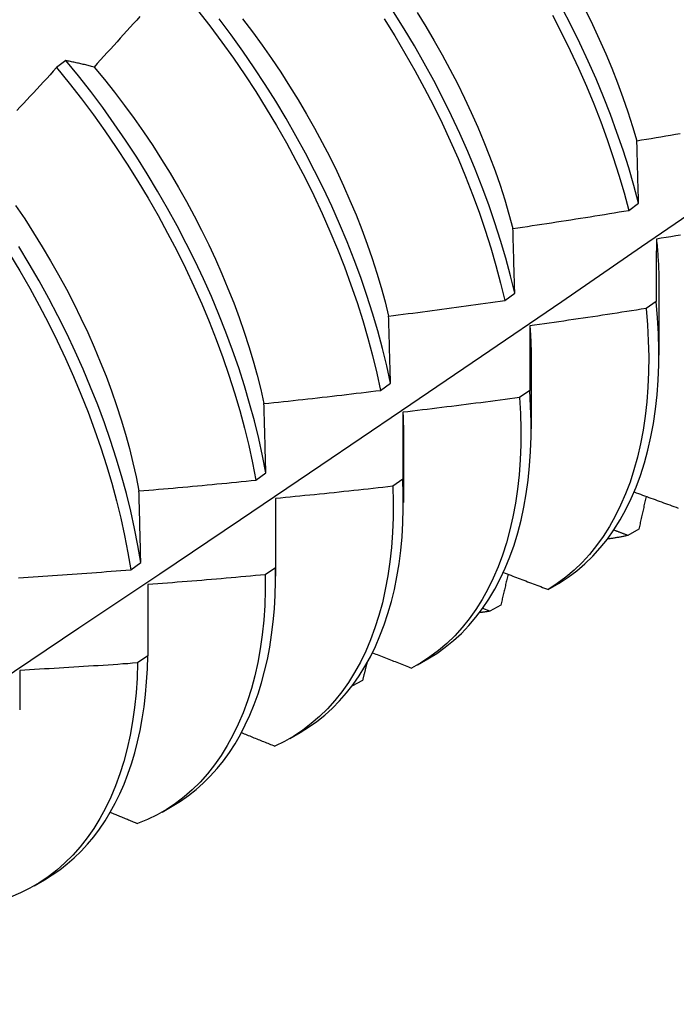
# Model space of a CAD drawing. Header units: inches. Extents: x 19 to 488, y 53 to 228.
# Tile 82 of 124: x 436.084 to 436.263, y 196.875 to 197.143. Entities that reach past the tile are written whole.
import ezdxf

# ---------------------------------------------------------------- set-up
doc = ezdxf.new("R2010")
doc.units = ezdxf.units.IN
doc.header["$MEASUREMENT"] = 0
doc.layers.add('Visible Edges(ANSI)', color=7, linetype='Continuous', lineweight=25)

msp = doc.modelspace()

# ---------------------------------------------------------------- linework, layer by layer
at = {"layer": 'Visible Edges(ANSI)'}
for p, q in [((436.09679, 197.1318), (436.09426, 197.12989)), ((436.25005, 197.09104), (436.25274, 197.093)), ((436.21633, 197.06654), (436.21903, 197.0685)), ((436.25831, 197.07011), (436.25828, 197.05166)), ((436.25754, 197.06627), (436.25479, 197.06433)), ((436.22351, 197.05007), (436.22349, 197.03162)), ((436.18248, 197.04207), (436.1852, 197.04402)), ((436.2231, 197.04205), (436.22034, 197.04012)), ((436.18871, 197.03003), (436.18869, 197.01158)), ((436.14853, 197.01764), (436.15125, 197.01959)), ((436.18855, 197.0179), (436.18578, 197.01597)), ((436.15391, 197.00999), (436.15389, 196.99154)), ((436.2528, 197.00425), (436.2498, 197.00259)), ((436.11445, 196.99326), (436.11718, 196.9952)), ((436.15387, 196.99381), (436.15109, 196.99189)), ((436.11911, 196.98922), (436.11908, 196.9698)), ((436.22814, 196.98789), (436.23111, 196.9896)), ((436.21221, 196.98197), (436.21029, 196.98273)), ((436.21522, 196.98362), (436.21221, 196.98197)), ((436.11908, 196.9698), (436.11629, 196.96788)), ((436.19256, 196.96739), (436.19535, 196.969)), ((436.17758, 196.96314), (436.17467, 196.96157)), ((436.15777, 196.94735), (436.16055, 196.94896)), ((436.12297, 196.92731), (436.12575, 196.92892)), ((436.08817, 196.90727), (436.09095, 196.90888))]:
    msp.add_line(p, q, dxfattribs=at)
at = {"layer": 'Visible Edges(ANSI)', "flags": 128}
for points in [[(436.25274, 197.093), (436.25147, 197.09778), (436.25006, 197.10259), (436.24853, 197.10742), (436.24687, 197.11227), (436.24509, 197.11712), (436.24319, 197.12198), (436.24117, 197.12684), (436.23903, 197.13169), (436.23677, 197.13652), (436.2344, 197.14133), (436.23193, 197.14611)], [(436.11695, 197.14384), (436.11606, 197.14285), (436.11517, 197.14186), (436.11428, 197.14087), (436.11339, 197.13989), (436.1125, 197.1389), (436.11161, 197.13791), (436.11072, 197.13693), (436.10982, 197.13594), (436.10893, 197.13496), (436.10803, 197.13398), (436.10714, 197.133), (436.10624, 197.13202), (436.10534, 197.13104), (436.10445, 197.13006)], [(436.13267, 197.14549), (436.136, 197.14122), (436.13924, 197.13686), (436.14241, 197.13243), (436.14548, 197.12794), (436.14847, 197.12338), (436.15136, 197.11877), (436.15415, 197.1141), (436.15685, 197.10939), (436.15944, 197.10464), (436.16192, 197.09986), (436.16429, 197.09505), (436.16655, 197.09021), (436.16869, 197.08537), (436.17072, 197.08051), (436.17263, 197.07565), (436.17442, 197.0708), (436.17608, 197.06595), (436.17762, 197.06112), (436.17903, 197.05631), (436.18031, 197.05153), (436.18146, 197.04678), (436.18248, 197.04207)], [(436.21903, 197.0685), (436.21787, 197.07325), (436.21659, 197.07803), (436.21518, 197.08284), (436.21364, 197.08767), (436.21197, 197.09252), (436.21018, 197.09737), (436.20827, 197.10223), (436.20624, 197.10709), (436.2041, 197.11193), (436.20183, 197.11676), (436.19946, 197.12157), (436.19698, 197.12636), (436.19439, 197.13111), (436.19169, 197.13582), (436.1889, 197.14048), (436.18601, 197.1451)], [(436.19249, 197.14485), (436.19483, 197.14105), (436.1971, 197.13722), (436.19928, 197.13335), (436.20139, 197.12946), (436.20341, 197.12554), (436.20534, 197.12161), (436.20719, 197.11766), (436.20895, 197.1137), (436.21061, 197.10974), (436.21218, 197.10578), (436.21365, 197.10182), (436.21502, 197.09787), (436.21629, 197.09393), (436.21746, 197.09001), (436.21853, 197.08611)], [(436.22933, 197.14415), (436.2318, 197.13936), (436.23416, 197.13455), (436.23641, 197.12972), (436.23854, 197.12487), (436.24055, 197.12001), (436.24245, 197.11515), (436.24422, 197.1103), (436.24587, 197.10545), (436.24739, 197.10063), (436.24878, 197.09582), (436.25005, 197.09104)], [(436.23828, 197.14554), (436.24021, 197.1416), (436.24205, 197.13765), (436.24379, 197.13369), (436.24545, 197.12972), (436.24701, 197.12576), (436.24847, 197.1218), (436.24984, 197.11784), (436.25111, 197.1139), (436.25228, 197.10998)], [(436.1852, 197.04402), (436.18416, 197.04874), (436.183, 197.05349), (436.18171, 197.05827), (436.18029, 197.06309), (436.17874, 197.06792), (436.17707, 197.07277), (436.17527, 197.07762), (436.17336, 197.08248), (436.17132, 197.08734), (436.16917, 197.09218), (436.1669, 197.09701), (436.16452, 197.10182), (436.16203, 197.1066), (436.15943, 197.11135), (436.15673, 197.11606), (436.15393, 197.12072), (436.15103, 197.12533), (436.14804, 197.12988), (436.14496, 197.13437), (436.14179, 197.1388), (436.13853, 197.14314)], [(436.14488, 197.14314), (436.14758, 197.1396), (436.15021, 197.136), (436.15278, 197.13234), (436.15528, 197.12864), (436.1577, 197.12489), (436.16005, 197.1211), (436.16232, 197.11727), (436.16451, 197.11341), (436.16662, 197.10952), (436.16864, 197.10561), (436.17057, 197.10167), (436.17241, 197.09773), (436.17415, 197.09377), (436.17581, 197.0898), (436.17737, 197.08584), (436.17883, 197.08188), (436.1802, 197.07792), (436.18147, 197.07398), (436.18264, 197.07005), (436.18371, 197.06615), (436.18468, 197.06227)], [(436.18344, 197.14315), (436.18633, 197.13853), (436.18912, 197.13386), (436.1918, 197.12915), (436.19438, 197.1244), (436.19686, 197.11961), (436.19923, 197.1148), (436.20148, 197.10997), (436.20362, 197.10512), (436.20564, 197.10026), (436.20754, 197.0954), (436.20932, 197.09055), (436.21097, 197.0857), (436.2125, 197.08087), (436.21391, 197.07606), (436.21518, 197.07128), (436.21633, 197.06654)], [(436.09426, 197.12989), (436.09336, 197.12891), (436.09246, 197.12794), (436.09156, 197.12696), (436.09065, 197.12599), (436.08975, 197.12501), (436.08884, 197.12404), (436.08794, 197.12307), (436.08703, 197.1221), (436.08612, 197.12113), (436.08521, 197.12016), (436.0843, 197.11919), (436.08339, 197.11822)], [(436.09426, 197.12989), (436.09767, 197.1257), (436.101, 197.12143), (436.10426, 197.11708), (436.10742, 197.11266), (436.11051, 197.10817), (436.1135, 197.10361), (436.11639, 197.099), (436.11919, 197.09434), (436.12189, 197.08963), (436.12449, 197.08488), (436.12697, 197.0801), (436.12935, 197.07529), (436.13162, 197.07046), (436.13377, 197.06562), (436.13581, 197.06076), (436.13772, 197.0559), (436.13952, 197.05105), (436.14119, 197.0462), (436.14273, 197.04137), (436.14415, 197.03656), (436.14544, 197.03177), (436.1466, 197.02702), (436.14763, 197.02231), (436.14853, 197.01764)], [(436.10445, 197.13006), (436.10412, 197.13014), (436.10379, 197.13022), (436.10346, 197.1303), (436.10314, 197.13038), (436.10281, 197.13046), (436.10249, 197.13054), (436.10217, 197.13062), (436.10184, 197.1307), (436.10152, 197.13077), (436.1012, 197.13085), (436.10088, 197.13092), (436.10056, 197.13099), (436.10024, 197.13107), (436.09993, 197.13114), (436.09961, 197.13121), (436.09929, 197.13128), (436.09898, 197.13135), (436.09866, 197.13141), (436.09835, 197.13148), (436.09803, 197.13155), (436.09772, 197.13161), (436.09741, 197.13168), (436.0971, 197.13174), (436.09679, 197.1318)], [(436.15125, 197.01959), (436.15034, 197.02426), (436.1493, 197.02898), (436.14813, 197.03373), (436.14683, 197.03852), (436.1454, 197.04333), (436.14385, 197.04817), (436.14217, 197.05301), (436.14037, 197.05787), (436.13844, 197.06273), (436.1364, 197.06758), (436.13424, 197.07243), (436.13196, 197.07726), (436.12957, 197.08207), (436.12708, 197.08684), (436.12448, 197.09159), (436.12177, 197.09629), (436.11896, 197.10095), (436.11606, 197.10556), (436.11306, 197.11011), (436.10997, 197.1146), (436.1068, 197.11902), (436.10354, 197.12336), (436.1002, 197.12762), (436.09679, 197.1318)], [(436.10445, 197.13006), (436.10727, 197.12665), (436.11003, 197.12317), (436.11273, 197.11963), (436.11536, 197.11604), (436.11793, 197.11239), (436.12042, 197.10868), (436.12284, 197.10493), (436.12518, 197.10114), (436.12744, 197.09731), (436.12962, 197.09345), (436.13172, 197.08955), (436.13374, 197.08564), (436.13567, 197.0817), (436.13751, 197.07775), (436.13927, 197.07379), (436.14093, 197.06982), (436.1425, 197.06586), (436.14397, 197.0619), (436.14535, 197.05794), (436.14663, 197.054), (436.14781, 197.05008), (436.14889, 197.04618), (436.14987, 197.0423), (436.15073, 197.03846)], [(436.25228, 197.10998), (436.25359, 197.1102), (436.2549, 197.11042), (436.25621, 197.11065), (436.25752, 197.11087), (436.25883, 197.1111), (436.26014, 197.11132), (436.26145, 197.11155), (436.26276, 197.11178), (436.26406, 197.11201)], [(436.25274, 197.093), (436.25272, 197.09372), (436.25271, 197.09444), (436.25269, 197.09516), (436.25267, 197.09587), (436.25265, 197.09659), (436.25263, 197.0973), (436.25261, 197.09802), (436.25259, 197.09873), (436.25257, 197.09944), (436.25255, 197.10015), (436.25253, 197.10086), (436.25251, 197.10157), (436.25249, 197.10227), (436.25247, 197.10298), (436.25245, 197.10368), (436.25244, 197.10439), (436.25242, 197.10509), (436.2524, 197.10579), (436.25238, 197.10649), (436.25236, 197.10719), (436.25234, 197.10789), (436.25232, 197.10859), (436.2523, 197.10928), (436.25228, 197.10998)], [(435.94507, 196.87499), (435.96737, 196.88953), (435.98962, 196.9041), (436.01184, 196.9187), (436.03402, 196.93334), (436.05616, 196.948), (436.07825, 196.96269), (436.10031, 196.97741), (436.12233, 196.99216), (436.14431, 197.00694), (436.16624, 197.02174), (436.18814, 197.03656), (436.21, 197.05141), (436.23181, 197.06628), (436.25359, 197.08117), (436.27532, 197.09608)], [(436.08307, 197.0924), (436.08557, 197.0887), (436.08799, 197.08495), (436.09034, 197.08115), (436.09261, 197.07732), (436.0948, 197.07346), (436.09691, 197.06957), (436.09894, 197.06566), (436.10088, 197.06173), (436.10273, 197.05778), (436.10449, 197.05382), (436.10615, 197.04986), (436.10772, 197.0459), (436.1092, 197.04194), (436.11057, 197.03798), (436.11184, 197.03404), (436.11301, 197.03012), (436.11408, 197.02622), (436.11505, 197.02234), (436.11592, 197.0185), (436.11669, 197.01469)], [(436.21853, 197.08611), (436.21985, 197.08631), (436.22116, 197.0865), (436.22248, 197.0867), (436.22379, 197.08689), (436.22511, 197.08709), (436.22642, 197.08729), (436.22774, 197.08749), (436.22905, 197.08769), (436.23037, 197.08789), (436.23168, 197.08809), (436.23299, 197.0883), (436.23431, 197.0885), (436.23562, 197.08871), (436.23693, 197.08891), (436.23825, 197.08912), (436.23956, 197.08933), (436.24087, 197.08954), (436.24218, 197.08975), (436.24349, 197.08996), (436.24481, 197.09018), (436.24612, 197.09039), (436.24743, 197.09061), (436.24874, 197.09082), (436.25005, 197.09104)], [(436.21903, 197.0685), (436.21901, 197.06924), (436.21899, 197.06999), (436.21897, 197.07073), (436.21895, 197.07147), (436.21893, 197.07221), (436.2189, 197.07296), (436.21888, 197.07369), (436.21886, 197.07443), (436.21884, 197.07517), (436.21882, 197.07591), (436.2188, 197.07664), (436.21878, 197.07738), (436.21876, 197.07811), (436.21874, 197.07884), (436.21872, 197.07958), (436.2187, 197.08031), (436.21868, 197.08104), (436.21866, 197.08177), (436.21864, 197.08249), (436.21861, 197.08322), (436.21859, 197.08394), (436.21857, 197.08467), (436.21855, 197.08539), (436.21853, 197.08611)], [(436.2576, 197.08323), (436.2576, 197.08254), (436.25759, 197.08184), (436.25759, 197.08114), (436.25759, 197.08045), (436.25758, 197.07975), (436.25758, 197.07905), (436.25758, 197.07834), (436.25757, 197.07764), (436.25757, 197.07694), (436.25757, 197.07623), (436.25757, 197.07553), (436.25756, 197.07482), (436.25756, 197.07412), (436.25756, 197.07341), (436.25756, 197.0727), (436.25755, 197.07199), (436.25755, 197.07128), (436.25755, 197.07056), (436.25755, 197.06985), (436.25755, 197.06914), (436.25754, 197.06842), (436.25754, 197.0677), (436.25754, 197.06699), (436.25754, 197.06627)], [(436.26418, 197.0843), (436.26286, 197.08408), (436.26155, 197.08387), (436.26023, 197.08366), (436.25892, 197.08344), (436.2576, 197.08323)], [(436.2576, 197.08323), (436.25766, 197.08267), (436.25771, 197.08211), (436.25777, 197.08155), (436.25782, 197.08099), (436.25787, 197.08043), (436.25791, 197.07988), (436.25796, 197.07932), (436.258, 197.07877), (436.25803, 197.07822), (436.25807, 197.07767), (436.2581, 197.07712), (436.25813, 197.07657), (436.25816, 197.07603), (436.25818, 197.07548), (436.25821, 197.07494), (436.25823, 197.0744), (436.25824, 197.07386), (436.25826, 197.07332), (436.25827, 197.07278), (436.25828, 197.07225), (436.25829, 197.07172), (436.25829, 197.07118), (436.2583, 197.07065), (436.2583, 197.07012)], [(436.08143, 197.07924), (436.08423, 197.07458), (436.08694, 197.06987), (436.08954, 197.06513), (436.09203, 197.06035), (436.09442, 197.05554), (436.09669, 197.05071), (436.09885, 197.04586), (436.10089, 197.04101), (436.10281, 197.03615), (436.10461, 197.03129), (436.10629, 197.02645), (436.10784, 197.02161), (436.10927, 197.0168), (436.11057, 197.01201), (436.11174, 197.00726), (436.11277, 197.00255), (436.11368, 196.99788), (436.11445, 196.99326)], [(436.11718, 196.9952), (436.1164, 196.99983), (436.11548, 197.0045), (436.11444, 197.00922), (436.11326, 197.01398), (436.11195, 197.01877), (436.11052, 197.02358), (436.10895, 197.02841), (436.10727, 197.03326), (436.10546, 197.03812), (436.10352, 197.04298), (436.10147, 197.04783), (436.09931, 197.05268), (436.09702, 197.05751), (436.09463, 197.06231), (436.09213, 197.06709), (436.08952, 197.07183), (436.08681, 197.07653), (436.08399, 197.08119)], [(436.18468, 197.06227), (436.186, 197.06244), (436.18732, 197.06261), (436.18864, 197.06277), (436.18996, 197.06294), (436.19128, 197.06311), (436.1926, 197.06328), (436.19392, 197.06346), (436.19524, 197.06363), (436.19656, 197.0638), (436.19788, 197.06398), (436.1992, 197.06415), (436.20052, 197.06433), (436.20184, 197.06451), (436.20315, 197.06469), (436.20447, 197.06487), (436.20579, 197.06505), (436.20711, 197.06523), (436.20842, 197.06541), (436.20974, 197.0656), (436.21106, 197.06578), (436.21238, 197.06597), (436.21369, 197.06616), (436.21501, 197.06635), (436.21633, 197.06654)], [(436.23111, 196.9896), (436.23356, 196.99121), (436.2359, 196.99297), (436.23815, 196.9949), (436.24029, 196.99698), (436.24232, 196.99922), (436.24424, 197.00161), (436.24604, 197.00414), (436.24773, 197.00683), (436.24931, 197.00965), (436.25076, 197.01262), (436.25208, 197.01572), (436.25329, 197.01894), (436.25436, 197.0223), (436.25531, 197.02578), (436.25613, 197.02938), (436.25682, 197.03309), (436.25738, 197.03691), (436.2578, 197.04083), (436.2581, 197.04485), (436.25825, 197.04897), (436.25828, 197.05317), (436.25817, 197.05746), (436.25792, 197.06183), (436.25754, 197.06627)], [(436.25479, 197.06433), (436.25347, 197.06412), (436.25216, 197.06391), (436.25084, 197.06371), (436.24952, 197.0635), (436.2482, 197.0633), (436.24689, 197.0631), (436.24557, 197.0629), (436.24425, 197.0627), (436.24293, 197.0625), (436.24161, 197.0623), (436.24029, 197.0621), (436.23897, 197.06191), (436.23766, 197.06171), (436.23634, 197.06152), (436.23502, 197.06132), (436.2337, 197.06113), (436.23238, 197.06094), (436.23106, 197.06075), (436.22974, 197.06057), (436.22841, 197.06038), (436.22709, 197.06019), (436.22577, 197.06001), (436.22445, 197.05982), (436.22313, 197.05964)], [(436.25479, 197.06433), (436.25516, 197.05989), (436.2554, 197.05553), (436.2555, 197.05125), (436.25546, 197.04705), (436.25529, 197.04294), (436.25499, 197.03893), (436.25456, 197.03501), (436.25399, 197.0312), (436.25329, 197.0275), (436.25246, 197.02391), (436.2515, 197.02044), (436.25042, 197.01709), (436.2492, 197.01387), (436.24787, 197.01079), (436.24641, 197.00783), (436.24483, 197.00502), (436.24313, 197.00234), (436.24131, 196.99982), (436.23939, 196.99744), (436.23735, 196.99521), (436.2352, 196.99314), (436.23295, 196.99123), (436.23059, 196.98948), (436.22814, 196.98789)], [(436.1852, 197.04402), (436.18517, 197.0448), (436.18515, 197.04557), (436.18513, 197.04634), (436.18511, 197.04711), (436.18509, 197.04787), (436.18507, 197.04864), (436.18505, 197.04941), (436.18503, 197.05017), (436.18501, 197.05094), (436.18499, 197.0517), (436.18496, 197.05246), (436.18494, 197.05322), (436.18492, 197.05398), (436.1849, 197.05474), (436.18488, 197.0555), (436.18486, 197.05626), (436.18484, 197.05701), (436.18481, 197.05777), (436.18479, 197.05852), (436.18477, 197.05927), (436.18475, 197.06002), (436.18473, 197.06078), (436.1847, 197.06153), (436.18468, 197.06227)], [(436.22313, 197.05964), (436.22313, 197.05892), (436.22313, 197.0582), (436.22312, 197.05748), (436.22312, 197.05675), (436.22312, 197.05602), (436.22312, 197.0553), (436.22312, 197.05457), (436.22312, 197.05384), (436.22311, 197.05311), (436.22311, 197.05238), (436.22311, 197.05165), (436.22311, 197.05092), (436.22311, 197.05018), (436.22311, 197.04945), (436.22311, 197.04871), (436.22311, 197.04798), (436.22311, 197.04724), (436.22311, 197.0465), (436.22311, 197.04576), (436.2231, 197.04502), (436.2231, 197.04428), (436.2231, 197.04354), (436.2231, 197.04279), (436.2231, 197.04205)], [(436.22313, 197.05964), (436.22316, 197.05923), (436.22319, 197.05883), (436.22322, 197.05842), (436.22325, 197.05802), (436.22327, 197.05761), (436.2233, 197.05721), (436.22332, 197.0568), (436.22334, 197.0564), (436.22337, 197.056), (436.22338, 197.0556), (436.2234, 197.0552), (436.22342, 197.0548), (436.22343, 197.0544), (436.22345, 197.054), (436.22346, 197.0536), (436.22347, 197.05321), (436.22348, 197.05281), (436.22349, 197.05242), (436.2235, 197.05202), (436.2235, 197.05163), (436.22351, 197.05124), (436.22351, 197.05085), (436.22351, 197.05046), (436.22351, 197.05007)], [(436.15073, 197.03846), (436.15206, 197.0386), (436.15338, 197.03874), (436.15471, 197.03888), (436.15603, 197.03902), (436.15736, 197.03917), (436.15868, 197.03931), (436.16, 197.03945), (436.16133, 197.0396), (436.16265, 197.03975), (436.16397, 197.03989), (436.1653, 197.04004), (436.16662, 197.04019), (436.16794, 197.04034), (436.16927, 197.04049), (436.17059, 197.04065), (436.17191, 197.0408), (436.17323, 197.04096), (436.17456, 197.04111), (436.17588, 197.04127), (436.1772, 197.04143), (436.17852, 197.04158), (436.17984, 197.04174), (436.18116, 197.04191), (436.18248, 197.04207)], [(436.19535, 196.969), (436.19778, 196.9705), (436.20011, 196.97216), (436.20235, 196.97397), (436.20449, 196.97593), (436.20652, 196.97804), (436.20845, 196.9803), (436.21028, 196.9827), (436.21199, 196.98525), (436.21359, 196.98793), (436.21508, 196.99074), (436.21645, 196.99368), (436.21771, 196.99676), (436.21884, 196.99995), (436.21986, 197.00327), (436.22075, 197.0067), (436.22151, 197.01024), (436.22216, 197.01389), (436.22268, 197.01764), (436.22307, 197.02149), (436.22333, 197.02543), (436.22347, 197.02947), (436.22347, 197.03358), (436.22335, 197.03778), (436.2231, 197.04205)], [(436.22034, 197.04012), (436.21902, 197.03994), (436.2177, 197.03976), (436.21638, 197.03958), (436.21505, 197.0394), (436.21373, 197.03923), (436.21241, 197.03905), (436.21108, 197.03888), (436.20976, 197.03871), (436.20844, 197.03854), (436.20711, 197.03837), (436.20579, 197.0382), (436.20446, 197.03803), (436.20314, 197.03787), (436.20181, 197.0377), (436.20049, 197.03754), (436.19916, 197.03737), (436.19784, 197.03721), (436.19651, 197.03705), (436.19519, 197.03689), (436.19386, 197.03673), (436.19254, 197.03657), (436.19121, 197.03642), (436.18988, 197.03626), (436.18856, 197.03611)], [(436.22034, 197.04012), (436.22059, 197.03575), (436.2207, 197.03146), (436.22067, 197.02726), (436.22051, 197.02314), (436.22022, 197.01912), (436.21979, 197.0152), (436.21923, 197.01138), (436.21854, 197.00768), (436.21772, 197.00408), (436.21676, 197.0006), (436.21569, 196.99725), (436.21448, 196.99402), (436.21315, 196.99093), (436.2117, 196.98796), (436.21013, 196.98514), (436.20843, 196.98246), (436.20663, 196.97992), (436.2047, 196.97754), (436.20267, 196.9753), (436.20053, 196.97322), (436.19828, 196.9713), (436.19593, 196.96954), (436.19349, 196.96794), (436.19094, 196.9665)], [(436.15125, 197.01959), (436.15123, 197.02039), (436.15121, 197.02119), (436.15119, 197.02198), (436.15116, 197.02278), (436.15114, 197.02357), (436.15112, 197.02436), (436.1511, 197.02515), (436.15108, 197.02595), (436.15106, 197.02674), (436.15104, 197.02752), (436.15102, 197.02831), (436.151, 197.0291), (436.15098, 197.02988), (436.15095, 197.03067), (436.15093, 197.03145), (436.15091, 197.03224), (436.15089, 197.03302), (436.15087, 197.0338), (436.15085, 197.03458), (436.15082, 197.03536), (436.1508, 197.03614), (436.15078, 197.03691), (436.15076, 197.03769), (436.15073, 197.03846)], [(436.18856, 197.03611), (436.18856, 197.03536), (436.18856, 197.03461), (436.18856, 197.03386), (436.18855, 197.03311), (436.18855, 197.03236), (436.18855, 197.03161), (436.18855, 197.03085), (436.18855, 197.0301), (436.18855, 197.02934), (436.18855, 197.02859), (436.18855, 197.02783), (436.18855, 197.02707), (436.18855, 197.02631), (436.18855, 197.02555), (436.18855, 197.02479), (436.18855, 197.02403), (436.18855, 197.02327), (436.18855, 197.0225), (436.18855, 197.02174), (436.18855, 197.02097), (436.18855, 197.0202), (436.18855, 197.01944), (436.18855, 197.01867), (436.18855, 197.0179)], [(436.18856, 197.03611), (436.18857, 197.03585), (436.18858, 197.03559), (436.1886, 197.03534), (436.18861, 197.03508), (436.18862, 197.03483), (436.18863, 197.03457), (436.18864, 197.03432), (436.18865, 197.03406), (436.18865, 197.03381), (436.18866, 197.03355), (436.18867, 197.0333), (436.18868, 197.03305), (436.18868, 197.0328), (436.18869, 197.03254), (436.18869, 197.03229), (436.1887, 197.03204), (436.1887, 197.03179), (436.1887, 197.03154), (436.18871, 197.03129), (436.18871, 197.03104), (436.18871, 197.03079), (436.18871, 197.03054), (436.18871, 197.03029), (436.18871, 197.03004)], [(436.11669, 197.01469), (436.11802, 197.0148), (436.11934, 197.01491), (436.12067, 197.01502), (436.122, 197.01514), (436.12333, 197.01525), (436.12465, 197.01537), (436.12598, 197.01549), (436.12731, 197.01561), (436.12864, 197.01573), (436.12996, 197.01585), (436.13129, 197.01597), (436.13262, 197.01609), (436.13394, 197.01621), (436.13527, 197.01634), (436.1366, 197.01646), (436.13792, 197.01659), (436.13925, 197.01672), (436.14057, 197.01685), (436.1419, 197.01698), (436.14322, 197.01711), (436.14455, 197.01724), (436.14588, 197.01737), (436.1472, 197.0175), (436.14853, 197.01764)], [(436.16055, 196.94896), (436.16288, 196.9504), (436.16513, 196.95198), (436.16729, 196.9537), (436.16935, 196.95557), (436.17132, 196.95757), (436.1732, 196.95971), (436.17498, 196.96198), (436.17665, 196.96438), (436.17823, 196.9669), (436.1797, 196.96955), (436.18106, 196.97233), (436.18232, 196.97522), (436.18347, 196.97823), (436.1845, 196.98135), (436.18543, 196.98458), (436.18624, 196.98791), (436.18693, 196.99135), (436.18752, 196.99488), (436.18798, 196.99851), (436.18833, 197.00222), (436.18856, 197.00602), (436.18867, 197.00991), (436.18867, 197.01386), (436.18855, 197.0179)], [(436.11718, 196.9952), (436.11716, 196.99603), (436.11714, 196.99685), (436.11712, 196.99767), (436.1171, 196.99849), (436.11708, 196.99931), (436.11706, 197.00013), (436.11704, 197.00094), (436.11702, 197.00176), (436.117, 197.00258), (436.11698, 197.00339), (436.11696, 197.0042), (436.11694, 197.00502), (436.11692, 197.00583), (436.1169, 197.00664), (436.11688, 197.00745), (436.11686, 197.00826), (436.11684, 197.00906), (436.11682, 197.00987), (436.1168, 197.01067), (436.11677, 197.01148), (436.11675, 197.01228), (436.11673, 197.01309), (436.11671, 197.01389), (436.11669, 197.01469)], [(436.18578, 197.01597), (436.18589, 197.01168), (436.18588, 197.00747), (436.18572, 197.00335), (436.18544, 196.99932), (436.18502, 196.99539), (436.18447, 196.99157), (436.18378, 196.98785), (436.18297, 196.98425), (436.18203, 196.98077), (436.18095, 196.97741), (436.17976, 196.97417), (436.17843, 196.97107), (436.17699, 196.9681), (436.17542, 196.96527), (436.17374, 196.96258), (436.17194, 196.96003), (436.17002, 196.95764), (436.168, 196.95539), (436.16586, 196.9533), (436.16362, 196.95137), (436.16128, 196.9496), (436.15884, 196.94799), (436.1563, 196.94654), (436.15366, 196.94526)], [(436.18578, 197.01597), (436.18445, 197.01582), (436.18312, 197.01567), (436.1818, 197.01552), (436.18047, 197.01537), (436.17914, 197.01522), (436.17781, 197.01507), (436.17648, 197.01493), (436.17516, 197.01479), (436.17383, 197.01464), (436.1725, 197.0145), (436.17117, 197.01436), (436.16984, 197.01422), (436.16851, 197.01408), (436.16718, 197.01394), (436.16585, 197.01381), (436.16453, 197.01367), (436.1632, 197.01354), (436.16187, 197.01341), (436.16054, 197.01327), (436.15921, 197.01314), (436.15788, 197.01301), (436.15655, 197.01288), (436.15522, 197.01276), (436.15389, 197.01263)], [(436.15389, 197.01263), (436.15388, 197.01186), (436.15388, 197.01108), (436.15388, 197.01031), (436.15388, 197.00953), (436.15388, 197.00876), (436.15388, 197.00798), (436.15388, 197.0072), (436.15388, 197.00642), (436.15388, 197.00564), (436.15388, 197.00486), (436.15388, 197.00407), (436.15388, 197.00329), (436.15388, 197.00251), (436.15388, 197.00172), (436.15388, 197.00093), (436.15387, 197.00015), (436.15387, 196.99936), (436.15387, 196.99857), (436.15387, 196.99778), (436.15387, 196.99699), (436.15387, 196.9962), (436.15387, 196.9954), (436.15387, 196.99461), (436.15387, 196.99381)], [(436.15389, 197.01263), (436.15389, 197.01252), (436.15389, 197.01241), (436.15389, 197.0123), (436.15389, 197.01219), (436.1539, 197.01208), (436.1539, 197.01197), (436.1539, 197.01186), (436.1539, 197.01175), (436.1539, 197.01164), (436.1539, 197.01153), (436.15391, 197.01142), (436.15391, 197.01131), (436.15391, 197.0112), (436.15391, 197.01109), (436.15391, 197.01098), (436.15391, 197.01087), (436.15391, 197.01076), (436.15391, 197.01065), (436.15391, 197.01054), (436.15391, 197.01043), (436.15391, 197.01032), (436.15391, 197.01021), (436.15391, 197.0101), (436.15391, 197.00999)], [(436.25155, 197.01442), (436.25212, 197.01421), (436.25269, 197.014), (436.25326, 197.01379), (436.25383, 197.01358), (436.2544, 197.01337), (436.25497, 197.01316), (436.25554, 197.01295), (436.25611, 197.01275), (436.25668, 197.01254), (436.25725, 197.01233), (436.25782, 197.01212), (436.25839, 197.01191), (436.25896, 197.0117), (436.25953, 197.0115), (436.2601, 197.01129), (436.26067, 197.01108), (436.26124, 197.01087), (436.26181, 197.01066), (436.26239, 197.01046), (436.26296, 197.01025), (436.26353, 197.01004)], [(436.2548, 197.01322), (436.25472, 197.01285), (436.25463, 197.01248), (436.25455, 197.0121), (436.25447, 197.01173), (436.25439, 197.01136), (436.2543, 197.01098), (436.25422, 197.01061), (436.25414, 197.01023), (436.25405, 197.00986), (436.25397, 197.00949), (436.25389, 197.00911), (436.2538, 197.00874), (436.25372, 197.00836), (436.25364, 197.00799), (436.25356, 197.00761), (436.25347, 197.00724), (436.25339, 197.00687), (436.2533, 197.00649), (436.25322, 197.00612), (436.25314, 197.00574), (436.25305, 197.00537), (436.25297, 197.005), (436.25289, 197.00462), (436.2528, 197.00425)], [(436.2498, 197.00259), (436.24964, 197.00265), (436.24948, 197.00271), (436.24932, 197.00277), (436.24916, 197.00283), (436.249, 197.00289), (436.24884, 197.00295), (436.24868, 197.00301), (436.24852, 197.00308), (436.24837, 197.00314), (436.24821, 197.0032), (436.24805, 197.00326), (436.24789, 197.00332), (436.24773, 197.00338), (436.24757, 197.00344), (436.24741, 197.0035), (436.24725, 197.00356), (436.24709, 197.00362), (436.24693, 197.00368), (436.24677, 197.00374), (436.24661, 197.0038), (436.24646, 197.00386), (436.2463, 197.00392), (436.24614, 197.00398), (436.24598, 197.00405)], [(436.2498, 197.00259), (436.24957, 197.00254), (436.24934, 197.00248), (436.24912, 197.00243), (436.24889, 197.00238), (436.24866, 197.00233), (436.24843, 197.00229), (436.2482, 197.00224), (436.24797, 197.00219), (436.24774, 197.00215), (436.24751, 197.0021), (436.24728, 197.00206), (436.24705, 197.00202), (436.24681, 197.00198), (436.24658, 197.00194), (436.24635, 197.0019), (436.24611, 197.00186), (436.24588, 197.00182), (436.24565, 197.00179), (436.24541, 197.00175), (436.24518, 197.00172), (436.24494, 197.00169), (436.2447, 197.00165), (436.24447, 197.00162), (436.24423, 197.00159)], [(436.08387, 196.99103), (436.0852, 196.99112), (436.08653, 196.99121), (436.08786, 196.99129), (436.08919, 196.99138), (436.09052, 196.99147), (436.09185, 196.99156), (436.09318, 196.99165), (436.09451, 196.99175), (436.09584, 196.99184), (436.09717, 196.99193), (436.0985, 196.99203), (436.09983, 196.99213), (436.10116, 196.99222), (436.10249, 196.99232), (436.10382, 196.99242), (436.10515, 196.99252), (436.10648, 196.99262), (436.10781, 196.99273), (436.10914, 196.99283), (436.11046, 196.99294), (436.11179, 196.99304), (436.11312, 196.99315), (436.11445, 196.99326)], [(436.12575, 196.92892), (436.12799, 196.93029), (436.13015, 196.9318), (436.13222, 196.93344), (436.13421, 196.93521), (436.13612, 196.9371), (436.13794, 196.93912), (436.13967, 196.94126), (436.1413, 196.94352), (436.14285, 196.9459), (436.1443, 196.94839), (436.14565, 196.951), (436.1469, 196.95372), (436.14806, 196.95654), (436.14911, 196.95947), (436.15006, 196.9625), (436.15091, 196.96563), (436.15165, 196.96886), (436.15229, 196.97217), (436.15282, 196.97558), (436.15325, 196.97907), (436.15357, 196.98264), (436.15378, 196.98629), (436.15388, 196.99002), (436.15387, 196.99381)], [(436.15109, 196.99189), (436.15108, 196.98767), (436.15094, 196.98355), (436.15066, 196.97952), (436.15025, 196.97558), (436.1497, 196.97175), (436.14903, 196.96803), (436.14822, 196.96442), (436.14729, 196.96093), (436.14622, 196.95756), (436.14503, 196.95432), (436.14372, 196.95121), (436.14228, 196.94823), (436.14072, 196.94539), (436.13904, 196.94269), (436.13725, 196.94014), (436.13534, 196.93773), (436.13332, 196.93548), (436.13119, 196.93338), (436.12896, 196.93144), (436.12662, 196.92966), (436.12418, 196.92804), (436.12165, 196.92658), (436.11902, 196.92529), (436.11631, 196.92417)], [(436.15109, 196.99189), (436.14976, 196.99176), (436.14843, 196.99164), (436.1471, 196.99152), (436.14577, 196.9914), (436.14444, 196.99128), (436.1431, 196.99116), (436.14177, 196.99104), (436.14044, 196.99093), (436.13911, 196.99081), (436.13778, 196.9907), (436.13644, 196.99059), (436.13511, 196.99047), (436.13378, 196.99036), (436.13244, 196.99025), (436.13111, 196.99015), (436.12978, 196.99004), (436.12845, 196.98993), (436.12711, 196.98983), (436.12578, 196.98972), (436.12445, 196.98962), (436.12311, 196.98952), (436.12178, 196.98942), (436.12044, 196.98932), (436.11911, 196.98922)], [(436.21721, 196.99202), (436.21712, 196.99167), (436.21704, 196.99132), (436.21696, 196.99097), (436.21688, 196.99062), (436.2168, 196.99027), (436.21671, 196.98992), (436.21663, 196.98957), (436.21655, 196.98922), (436.21647, 196.98887), (436.21638, 196.98852), (436.2163, 196.98817), (436.21622, 196.98782), (436.21614, 196.98747), (436.21605, 196.98712), (436.21597, 196.98677), (436.21589, 196.98642), (436.2158, 196.98607), (436.21572, 196.98572), (436.21564, 196.98537), (436.21556, 196.98502), (436.21547, 196.98467), (436.21539, 196.98432), (436.21531, 196.98397), (436.21522, 196.98362)], [(436.21592, 196.9925), (436.21643, 196.99231), (436.21694, 196.99212), (436.21745, 196.99192), (436.21795, 196.99173), (436.21846, 196.99154), (436.21897, 196.99135), (436.21948, 196.99115), (436.21999, 196.99096), (436.2205, 196.99077), (436.221, 196.99058), (436.22151, 196.99038), (436.22202, 196.99019), (436.22253, 196.99), (436.22304, 196.98981), (436.22355, 196.98961), (436.22406, 196.98942), (436.22457, 196.98923), (436.22508, 196.98904), (436.22559, 196.98885), (436.2261, 196.98865), (436.22661, 196.98846), (436.22712, 196.98827), (436.22763, 196.98808), (436.22814, 196.98789)], [(436.21221, 196.98197), (436.2121, 196.98195), (436.21198, 196.98193), (436.21187, 196.98191), (436.21175, 196.98189), (436.21164, 196.98187), (436.21152, 196.98185), (436.21141, 196.98184), (436.21129, 196.98182), (436.21118, 196.9818), (436.21106, 196.98178), (436.21095, 196.98176), (436.21083, 196.98175), (436.21071, 196.98173), (436.2106, 196.98171), (436.21048, 196.98169), (436.21037, 196.98168), (436.21025, 196.98166), (436.21013, 196.98165), (436.21002, 196.98163), (436.2099, 196.98161), (436.20978, 196.9816), (436.20967, 196.98158), (436.20955, 196.98157), (436.20943, 196.98156)], [(436.09095, 196.90888), (436.09309, 196.91019), (436.09516, 196.91163), (436.09716, 196.91318), (436.09907, 196.91485), (436.10091, 196.91664), (436.10267, 196.91854), (436.10435, 196.92055), (436.10595, 196.92268), (436.10746, 196.92491), (436.10888, 196.92725), (436.11021, 196.92969), (436.11146, 196.93224), (436.11262, 196.93489), (436.11368, 196.93763), (436.11465, 196.94047), (436.11553, 196.9434), (436.11631, 196.94642), (436.117, 196.94952), (436.11759, 196.95271), (436.11808, 196.95598), (436.11848, 196.95933), (436.11878, 196.96275), (436.11898, 196.96624), (436.11908, 196.9698)], [(436.18027, 196.97067), (436.18071, 196.9705), (436.18115, 196.97032), (436.1816, 196.97015), (436.18204, 196.96997), (436.18249, 196.9698), (436.18293, 196.96963), (436.18337, 196.96945), (436.18382, 196.96928), (436.18426, 196.9691), (436.18471, 196.96893), (436.18515, 196.96876), (436.1856, 196.96858), (436.18604, 196.96841), (436.18649, 196.96824), (436.18693, 196.96806), (436.18738, 196.96789), (436.18782, 196.96771), (436.18827, 196.96754), (436.18871, 196.96737), (436.18916, 196.96719), (436.1896, 196.96702), (436.19005, 196.96685), (436.19049, 196.96667), (436.19094, 196.9665)], [(436.11629, 196.96788), (436.11615, 196.96375), (436.11588, 196.95971), (436.11548, 196.95577), (436.11494, 196.95194), (436.11427, 196.94821), (436.11348, 196.94459), (436.11255, 196.9411), (436.11149, 196.93772), (436.11031, 196.93447), (436.109, 196.93135), (436.10757, 196.92836), (436.10602, 196.92552), (436.10435, 196.92281), (436.10256, 196.92025), (436.10066, 196.91783), (436.09865, 196.91557), (436.09652, 196.91346), (436.0943, 196.91151), (436.09196, 196.90972), (436.08953, 196.90809), (436.087, 196.90663), (436.08438, 196.90533), (436.08167, 196.90419)], [(436.11629, 196.96788), (436.11495, 196.96779), (436.11362, 196.96769), (436.11228, 196.9676), (436.11095, 196.9675), (436.10962, 196.96741), (436.10828, 196.96732), (436.10694, 196.96723), (436.10561, 196.96714), (436.10427, 196.96706), (436.10294, 196.96697), (436.1016, 196.96688), (436.10027, 196.9668), (436.09893, 196.96672), (436.0976, 196.96663), (436.09626, 196.96655), (436.09492, 196.96647), (436.09359, 196.96639), (436.09225, 196.96631), (436.09092, 196.96624), (436.08958, 196.96616), (436.08824, 196.96609), (436.08691, 196.96601), (436.08557, 196.96594), (436.08423, 196.96587)], [(436.17875, 196.9678), (436.1787, 196.96761), (436.17865, 196.96742), (436.1786, 196.96722), (436.17855, 196.96703), (436.1785, 196.96683), (436.17846, 196.96664), (436.17841, 196.96644), (436.17836, 196.96625), (436.17831, 196.96606), (436.17826, 196.96586), (436.17821, 196.96567), (436.17816, 196.96547), (436.17811, 196.96528), (436.17807, 196.96508), (436.17802, 196.96489), (436.17797, 196.96469), (436.17792, 196.9645), (436.17787, 196.96431), (436.17782, 196.96411), (436.17777, 196.96392), (436.17772, 196.96372), (436.17767, 196.96353), (436.17762, 196.96333), (436.17758, 196.96314)], [(436.08423, 196.96587), (436.08423, 196.96505), (436.08423, 196.96422), (436.08423, 196.9634), (436.08422, 196.96257), (436.08422, 196.96175), (436.08422, 196.96092), (436.08421, 196.96009), (436.08421, 196.95926), (436.08421, 196.95843), (436.08421, 196.9576), (436.0842, 196.95677), (436.0842, 196.95594), (436.0842, 196.9551)], [(436.14459, 196.94892), (436.14496, 196.94877), (436.14534, 196.94862), (436.14572, 196.94846), (436.1461, 196.94831), (436.14647, 196.94816), (436.14685, 196.94801), (436.14723, 196.94785), (436.14761, 196.9477), (436.14798, 196.94755), (436.14836, 196.9474), (436.14874, 196.94724), (436.14912, 196.94709), (436.1495, 196.94694), (436.14988, 196.94679), (436.15025, 196.94663), (436.15063, 196.94648), (436.15101, 196.94633), (436.15139, 196.94618), (436.15177, 196.94602), (436.15215, 196.94587), (436.15253, 196.94572), (436.1529, 196.94557), (436.15328, 196.94541), (436.15366, 196.94526)], [(436.10888, 196.92726), (436.10919, 196.92713), (436.1095, 196.927), (436.10981, 196.92687), (436.11012, 196.92674), (436.11043, 196.92661), (436.11074, 196.92648), (436.11104, 196.92636), (436.11135, 196.92623), (436.11166, 196.9261), (436.11197, 196.92597), (436.11228, 196.92584), (436.11259, 196.92571), (436.1129, 196.92558), (436.11321, 196.92546), (436.11352, 196.92533), (436.11383, 196.9252), (436.11414, 196.92507), (436.11445, 196.92494), (436.11476, 196.92481), (436.11507, 196.92469), (436.11538, 196.92456), (436.11569, 196.92443), (436.116, 196.9243), (436.11631, 196.92417)]]:
    msp.add_lwpolyline(points, dxfattribs=at)

doc.saveas('drawing.dxf')
